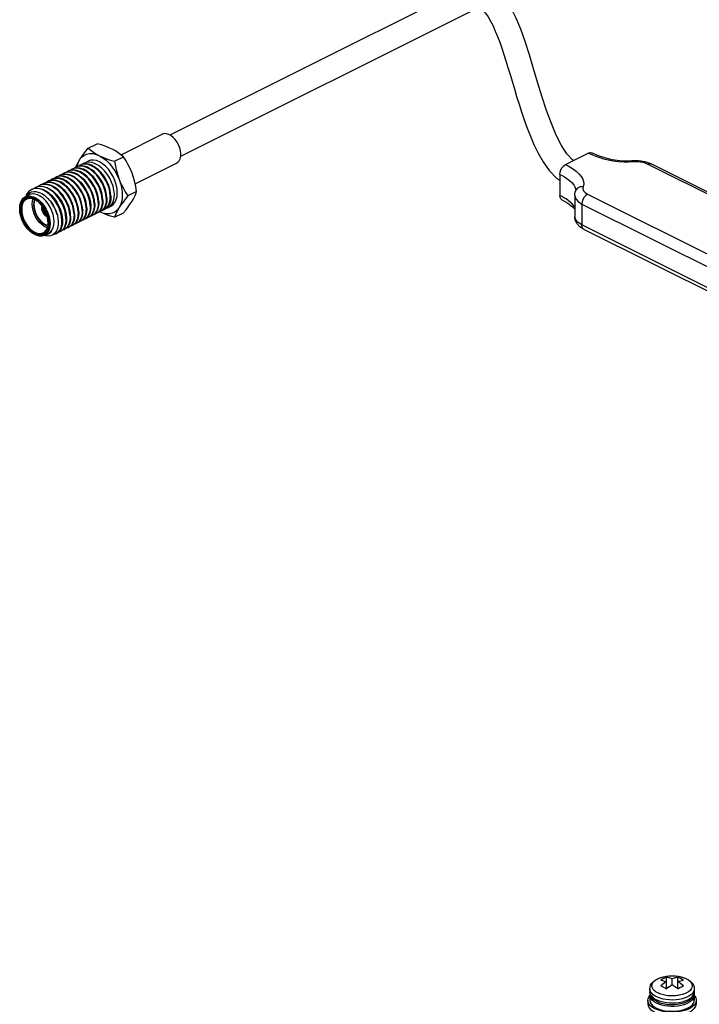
# Paper-space layout '005_EXP_CORICANT_PE_DRAWING_3_1' of a CAD drawing. Header units: millimetres. Extents: x 6 to 413, y 7 to 290.
# Tile 221 of 228: x 194 to 209, y 177 to 199. Entities that reach past the tile are written whole.
import ezdxf

# ---------------------------------------------------------------- set-up
doc = ezdxf.new("R2010")
doc.units = ezdxf.units.MM
doc.header["$LTSCALE"] = 23.1
for name, color, linetype in [('000_GPS_CABLE_BL252', 7, 'CONTINUOUS'), ('124100018700A_M3X7_2W_436_BL276', 7, 'CONTINUOUS'), ('_20_102_1210_B_445_BL251', 7, 'CONTINUOUS')]:
    doc.layers.add(name, color=color, linetype=linetype)

# ---------------------------------------------------------------- blocks, each defined once
blk = doc.blocks.new('_20_102_1210_B_445_BL251', base_point=(195.572, 194.9))
at = {"layer": '_20_102_1210_B_445_BL251', "color": 7, "linetype": 'Continuous'}
for p, q in [((195.305, 195.72), (195.501, 195.818)), ((196.035, 195.57), (196.952, 196.028)), ((197.196, 195.96), (197.147, 195.998)), ((195.204, 195.381), (195.302, 195.43)), ((195.893, 195.426), (196.089, 195.524)), ((196.351, 194.923), (197.274, 195.384)), ((194.806, 195.175), (194.755, 195.157)), ((194.867, 195.188), (194.837, 195.185)), ((194.896, 195.22), (194.845, 195.201)), ((194.938, 195.183), (194.867, 195.188)), ((194.957, 195.233), (194.91, 195.227)), ((194.986, 195.265), (194.935, 195.246)), ((195.011, 195.16), (194.938, 195.183)), ((195.047, 195.278), (195.016, 195.275)), ((195.076, 195.31), (195.025, 195.291)), ((195.029, 195.293), (195.03, 195.296)), ((195.095, 195.208), (195.052, 195.222)), ((195.137, 195.323), (195.107, 195.32)), ((195.165, 195.354), (195.115, 195.336)), ((195.227, 195.368), (195.196, 195.365)), ((194.357, 194.95), (194.306, 194.932)), ((194.418, 194.964), (194.372, 194.957)), ((194.447, 194.995), (194.396, 194.977)), ((194.508, 195.009), (194.478, 195.005)), ((194.537, 195.04), (194.486, 195.022)), ((194.568, 194.933), (194.521, 194.95)), ((194.598, 195.053), (194.567, 195.05)), ((194.626, 195.085), (194.576, 195.067)), ((194.668, 195.048), (194.598, 195.053)), ((194.688, 195.098), (194.656, 195.095)), ((194.716, 195.13), (194.666, 195.112)), ((194.742, 195.026), (194.668, 195.048)), ((194.679, 195.118), (194.718, 195.134)), ((194.718, 195.134), (194.778, 195.143)), ((194.778, 195.143), (194.848, 195.138)), ((194.088, 194.816), (194.037, 194.797)), ((194.089, 194.753), (194.138, 194.752)), ((194.09, 194.819), (194.119, 194.826)), ((194.119, 194.826), (194.149, 194.829)), ((194.177, 194.861), (194.127, 194.842)), ((194.138, 194.752), (194.186, 194.742)), ((194.14, 194.849), (194.179, 194.864)), ((194.149, 194.829), (194.182, 194.828)), ((194.179, 194.864), (194.239, 194.874)), ((194.267, 194.906), (194.217, 194.887)), ((194.239, 194.874), (194.309, 194.868)), ((194.329, 194.919), (194.298, 194.916)), ((196.383, 194.753), (196.187, 194.656)), ((193.918, 194.595), (193.876, 194.569)), ((193.929, 194.581), (193.898, 194.56)), ((193.901, 194.636), (193.911, 194.641)), ((193.917, 194.644), (193.99, 194.681)), ((193.917, 194.644), (193.924, 194.657)), ((193.928, 194.661), (193.936, 194.703)), ((194.088, 194.581), (194.035, 194.596)), ((194.187, 194.522), (194.164, 194.54)), ((195.562, 194.321), (195.54, 194.299)), ((195.63, 194.272), (195.558, 194.302)), ((195.629, 194.269), (195.558, 194.301)), ((195.58, 194.348), (195.562, 194.321)), ((195.596, 194.321), (195.573, 194.307)), ((195.663, 194.352), (195.681, 194.363)), ((195.713, 194.384), (195.752, 194.397)), ((195.752, 194.397), (195.805, 194.424)), ((194.356, 194.246), (194.377, 194.233)), ((194.612, 194.237), (194.606, 194.263)), ((195.148, 194.098), (195.124, 194.083)), ((195.238, 194.142), (195.214, 194.128)), ((195.33, 194.189), (195.303, 194.173)), ((195.418, 194.232), (195.393, 194.218)), ((195.508, 194.277), (195.483, 194.263)), ((195.893, 194.179), (196.089, 194.277)), ((194.073, 193.819), (194.038, 193.843)), ((194.33, 193.834), (194.364, 193.872)), ((194.38, 193.853), (194.344, 193.812)), ((194.407, 193.905), (194.38, 193.853)), ((194.597, 193.875), (194.561, 193.824)), ((194.621, 193.936), (194.597, 193.875)), ((194.699, 193.873), (194.675, 193.858)), ((194.765, 193.903), (194.728, 193.892)), ((194.81, 193.935), (194.765, 193.903)), ((194.879, 193.963), (194.854, 193.948)), ((194.968, 194.008), (194.944, 193.993)), ((195.052, 194.048), (195.034, 194.038)), ((194.196, 193.82), (194.247, 193.819)), ((194.24, 193.795), (194.288, 193.808)), ((194.288, 193.808), (194.33, 193.834)), ((194.348, 193.763), (194.317, 193.774)), ((194.33, 193.779), (194.32, 193.774)), ((194.33, 193.779), (194.419, 193.824)), ((194.399, 193.813), (194.403, 193.814)), ((194.437, 193.814), (194.4, 193.795)), ((194.403, 193.814), (194.422, 193.823)), ((194.528, 193.796), (194.585, 193.814))]:
    blk.add_line(p, q, dxfattribs=at)
for points in [[(197.147, 195.998), (197.097, 196.026), (197.048, 196.04), (197.001, 196.042), (196.959, 196.032), (196.952, 196.028)], [(195.84, 195.694), (195.766, 195.728), (195.683, 195.761), (195.597, 195.79), (195.501, 195.818)], [(197.354, 195.485), (197.365, 195.538), (197.367, 195.598), (197.359, 195.662), (197.342, 195.728), (197.316, 195.793), (197.282, 195.855), (197.241, 195.912), (197.196, 195.96)], [(195.113, 195.459), (195.152, 195.518), (195.198, 195.583), (195.248, 195.649), (195.305, 195.72)], [(195.113, 195.459), (195.156, 195.515), (195.208, 195.557), (195.267, 195.585), (195.333, 195.599), (195.404, 195.598), (195.478, 195.581), (195.554, 195.55)], [(195.305, 195.72), (195.362, 195.672), (195.42, 195.629), (195.485, 195.588), (195.554, 195.55)], [(196.089, 195.524), (196.032, 195.572), (195.974, 195.615), (195.909, 195.656), (195.84, 195.694)], [(195.03, 195.296), (195.052, 195.347), (195.08, 195.402), (195.113, 195.459)], [(195.056, 195.306), (195.058, 195.314), (195.08, 195.392), (195.113, 195.459)], [(195.204, 195.381), (195.197, 195.377), (195.173, 195.359)], [(195.886, 194.695), (195.877, 194.782), (195.856, 194.873), (195.824, 194.965), (195.782, 195.052), (195.729, 195.137), (195.669, 195.213), (195.604, 195.277), (195.535, 195.331), (195.462, 195.371), (195.391, 195.397), (195.321, 195.406), (195.255, 195.399), (195.204, 195.381)], [(195.952, 194.728), (195.946, 194.816), (195.928, 194.907), (195.898, 194.998), (195.859, 195.087), (195.81, 195.172), (195.753, 195.25), (195.689, 195.317), (195.622, 195.372), (195.553, 195.414), (195.485, 195.441), (195.418, 195.453), (195.355, 195.448), (195.302, 195.43)], [(195.554, 195.55), (195.628, 195.516), (195.711, 195.484), (195.797, 195.454), (195.893, 195.426)], [(195.554, 195.55), (195.63, 195.506), (195.704, 195.448), (195.775, 195.378), (195.841, 195.299), (195.9, 195.211), (195.952, 195.117), (195.995, 195.018)], [(195.893, 195.426), (195.912, 195.316), (195.934, 195.215), (195.962, 195.114), (195.995, 195.018)], [(196.281, 195.161), (196.243, 195.254), (196.197, 195.346), (196.147, 195.434), (196.089, 195.524)], [(197.274, 195.384), (197.304, 195.405), (197.333, 195.44), (197.354, 195.485)], [(194.837, 195.185), (194.808, 195.179), (194.78, 195.169), (194.769, 195.163)], [(195.437, 194.471), (195.428, 194.558), (195.407, 194.649), (195.375, 194.74), (195.333, 194.827), (195.28, 194.912), (195.22, 194.988), (195.155, 195.053), (195.086, 195.107), (195.013, 195.147), (194.941, 195.172), (194.872, 195.182), (194.806, 195.175)], [(194.845, 195.201), (194.837, 195.197), (194.814, 195.18)], [(194.91, 195.227), (194.864, 195.211), (194.859, 195.208)], [(195.527, 194.516), (195.518, 194.603), (195.497, 194.693), (195.465, 194.785), (195.423, 194.872), (195.37, 194.957), (195.31, 195.033), (195.245, 195.098), (195.175, 195.151), (195.103, 195.192), (195.031, 195.217), (194.962, 195.226), (194.896, 195.22)], [(194.935, 195.246), (194.927, 195.242), (194.903, 195.224)], [(195.016, 195.275), (194.988, 195.268), (194.96, 195.258), (194.949, 195.253)], [(195.052, 195.222), (195.006, 195.231), (194.957, 195.233)], [(195.616, 194.56), (195.608, 194.648), (195.587, 194.738), (195.555, 194.83), (195.512, 194.917), (195.459, 195.002), (195.399, 195.078), (195.335, 195.143), (195.265, 195.196), (195.193, 195.237), (195.121, 195.262), (195.052, 195.271), (194.986, 195.265)], [(195.025, 195.291), (195.017, 195.287), (194.994, 195.27)], [(195.45, 194.477), (195.441, 194.566), (195.42, 194.659), (195.386, 194.752), (195.342, 194.842), (195.287, 194.927), (195.225, 195.004), (195.157, 195.069), (195.085, 195.122), (195.011, 195.16)], [(195.107, 195.32), (195.077, 195.313), (195.05, 195.303), (195.038, 195.298)], [(195.119, 195.272), (195.082, 195.277), (195.047, 195.278)], [(195.706, 194.605), (195.698, 194.692), (195.677, 194.783), (195.644, 194.874), (195.602, 194.961), (195.549, 195.046), (195.489, 195.123), (195.425, 195.187), (195.355, 195.241), (195.283, 195.281), (195.211, 195.307), (195.142, 195.316), (195.076, 195.31)], [(195.115, 195.336), (195.107, 195.332), (195.083, 195.315)], [(195.54, 194.522), (195.533, 194.597), (195.518, 194.672), (195.497, 194.744), (195.471, 194.809), (195.443, 194.865), (195.416, 194.913), (195.389, 194.955), (195.362, 194.992), (195.334, 195.027), (195.304, 195.061), (195.272, 195.092), (195.24, 195.12), (195.207, 195.146), (195.172, 195.169), (195.135, 195.19), (195.095, 195.208)], [(195.197, 195.248), (195.158, 195.262), (195.119, 195.272)], [(195.196, 195.365), (195.167, 195.358), (195.14, 195.348), (195.128, 195.343)], [(195.204, 195.318), (195.169, 195.322), (195.137, 195.323)], [(195.796, 194.65), (195.788, 194.737), (195.767, 194.828), (195.734, 194.919), (195.692, 195.006), (195.639, 195.091), (195.579, 195.168), (195.514, 195.233), (195.445, 195.286), (195.373, 195.327), (195.301, 195.352), (195.231, 195.361), (195.165, 195.354)], [(195.47, 195.012), (195.442, 195.05), (195.411, 195.086), (195.379, 195.12), (195.346, 195.151), (195.312, 195.18), (195.275, 195.206), (195.236, 195.229), (195.197, 195.248)], [(195.72, 194.612), (195.713, 194.689), (195.698, 194.761), (195.679, 194.827), (195.655, 194.889), (195.627, 194.948), (195.594, 195.005), (195.558, 195.059), (195.519, 195.11), (195.477, 195.157), (195.433, 195.198), (195.386, 195.236), (195.335, 195.268), (195.286, 195.293), (195.242, 195.309), (195.204, 195.318)], [(195.81, 194.657), (195.802, 194.735), (195.786, 194.814), (195.763, 194.888), (195.735, 194.954), (195.706, 195.012), (195.678, 195.06), (195.65, 195.102), (195.621, 195.14), (195.591, 195.176), (195.559, 195.21), (195.526, 195.241), (195.491, 195.269), (195.454, 195.295), (195.416, 195.318), (195.377, 195.337), (195.337, 195.352), (195.299, 195.362), (195.262, 195.367), (195.227, 195.368)], [(196.383, 194.753), (196.364, 194.864), (196.342, 194.965), (196.314, 195.066), (196.281, 195.161)], [(194.372, 194.957), (194.327, 194.942), (194.32, 194.939)], [(194.988, 194.246), (194.979, 194.333), (194.958, 194.424), (194.926, 194.515), (194.884, 194.602), (194.831, 194.687), (194.771, 194.763), (194.706, 194.828), (194.637, 194.882), (194.564, 194.922), (194.492, 194.948), (194.423, 194.957), (194.357, 194.95)], [(194.396, 194.977), (194.388, 194.973), (194.364, 194.955)], [(194.478, 195.005), (194.449, 194.999), (194.421, 194.989), (194.41, 194.984)], [(194.521, 194.95), (194.47, 194.961), (194.418, 194.964)], [(195.078, 194.291), (195.069, 194.378), (195.048, 194.469), (195.016, 194.56), (194.974, 194.647), (194.921, 194.732), (194.861, 194.808), (194.796, 194.873), (194.726, 194.927), (194.654, 194.967), (194.582, 194.992), (194.513, 195.002), (194.447, 194.995)], [(194.486, 195.022), (194.478, 195.018), (194.455, 195)], [(194.567, 195.05), (194.539, 195.044), (194.511, 195.034), (194.5, 195.029)], [(194.58, 195.003), (194.543, 195.008), (194.508, 195.009)], [(195.167, 194.336), (195.159, 194.423), (195.138, 194.514), (195.106, 194.605), (195.063, 194.692), (195.01, 194.777), (194.95, 194.853), (194.886, 194.918), (194.816, 194.972), (194.744, 195.012), (194.672, 195.037), (194.602, 195.047), (194.537, 195.04)], [(194.576, 195.067), (194.568, 195.063), (194.544, 195.045)], [(194.658, 194.978), (194.619, 194.993), (194.58, 195.003)], [(194.656, 195.095), (194.627, 195.088), (194.599, 195.078), (194.589, 195.073)], [(195.257, 194.381), (195.249, 194.468), (195.228, 194.559), (195.195, 194.65), (195.153, 194.737), (195.1, 194.822), (195.04, 194.898), (194.976, 194.963), (194.906, 195.017), (194.834, 195.057), (194.762, 195.082), (194.692, 195.092), (194.626, 195.085)], [(194.666, 195.112), (194.658, 195.108), (194.634, 195.09)], [(195.091, 194.298), (195.084, 194.376), (195.068, 194.454), (195.044, 194.528), (195.017, 194.595), (194.988, 194.652), (194.96, 194.701), (194.932, 194.742), (194.903, 194.781), (194.873, 194.817), (194.841, 194.851), (194.807, 194.882), (194.773, 194.91), (194.736, 194.936), (194.698, 194.959), (194.658, 194.978)], [(194.762, 195.092), (194.724, 195.098), (194.688, 195.098)], [(195.347, 194.426), (195.339, 194.513), (195.318, 194.604), (195.285, 194.695), (195.243, 194.782), (195.19, 194.867), (195.13, 194.943), (195.066, 195.008), (194.996, 195.062), (194.924, 195.102), (194.852, 195.127), (194.782, 195.137), (194.716, 195.13)], [(194.755, 195.157), (194.748, 195.152), (194.723, 195.134)], [(195.181, 194.343), (195.172, 194.432), (195.15, 194.524), (195.117, 194.617), (195.072, 194.707), (195.018, 194.792), (194.956, 194.869), (194.888, 194.935), (194.816, 194.988), (194.742, 195.026)], [(194.842, 195.066), (194.802, 195.082), (194.762, 195.092)], [(195.271, 194.388), (195.264, 194.465), (195.248, 194.543), (195.225, 194.616), (195.197, 194.683), (195.169, 194.74), (195.141, 194.788), (195.113, 194.83), (195.085, 194.868), (195.054, 194.904), (195.023, 194.938), (194.99, 194.969), (194.956, 194.997), (194.92, 195.023), (194.881, 195.047), (194.842, 195.066)], [(194.848, 195.138), (194.921, 195.116), (194.995, 195.077), (195.068, 195.024), (195.136, 194.959), (195.198, 194.882), (195.252, 194.797), (195.296, 194.707), (195.33, 194.614), (195.352, 194.521), (195.361, 194.432)], [(195.583, 194.798), (195.556, 194.865), (195.527, 194.922), (195.498, 194.97), (195.47, 195.012)], [(195.995, 195.018), (196.033, 194.926), (196.079, 194.833), (196.129, 194.746), (196.187, 194.656)], [(195.995, 195.018), (196.024, 194.93), (196.046, 194.842), (196.059, 194.756), (196.063, 194.672)], [(193.924, 194.657), (193.956, 194.695), (193.996, 194.725)], [(194.037, 194.797), (194.029, 194.793), (193.978, 194.755), (193.936, 194.703)], [(193.996, 194.725), (194.041, 194.744), (194.089, 194.753)], [(194.05, 194.804), (194.062, 194.809), (194.09, 194.819)], [(194.718, 194.111), (194.71, 194.199), (194.689, 194.289), (194.657, 194.381), (194.614, 194.468), (194.561, 194.553), (194.501, 194.629), (194.437, 194.694), (194.367, 194.747), (194.295, 194.788), (194.223, 194.813), (194.153, 194.822), (194.088, 194.816)], [(194.127, 194.842), (194.119, 194.838), (194.095, 194.821)], [(194.808, 194.156), (194.8, 194.243), (194.779, 194.334), (194.746, 194.425), (194.704, 194.513), (194.651, 194.598), (194.591, 194.674), (194.527, 194.739), (194.457, 194.792), (194.385, 194.833), (194.313, 194.858), (194.243, 194.867), (194.177, 194.861)], [(194.182, 194.828), (194.219, 194.823), (194.26, 194.813)], [(194.217, 194.887), (194.209, 194.883), (194.185, 194.865)], [(194.186, 194.742), (194.231, 194.726), (194.27, 194.707), (194.305, 194.686), (194.337, 194.663), (194.368, 194.637)], [(194.298, 194.916), (194.269, 194.909), (194.242, 194.899), (194.23, 194.894)], [(194.26, 194.813), (194.302, 194.797), (194.342, 194.778), (194.38, 194.754), (194.416, 194.729), (194.451, 194.7), (194.483, 194.669), (194.515, 194.635), (194.545, 194.599), (194.574, 194.561), (194.602, 194.519), (194.63, 194.471), (194.658, 194.414), (194.686, 194.347), (194.709, 194.274), (194.725, 194.196), (194.732, 194.118)], [(194.898, 194.201), (194.89, 194.288), (194.869, 194.379), (194.836, 194.47), (194.794, 194.557), (194.741, 194.642), (194.681, 194.718), (194.617, 194.783), (194.547, 194.837), (194.475, 194.877), (194.403, 194.903), (194.333, 194.912), (194.267, 194.906)], [(194.306, 194.932), (194.299, 194.928), (194.275, 194.91)], [(194.309, 194.868), (194.383, 194.846), (194.457, 194.808), (194.529, 194.755), (194.597, 194.689), (194.659, 194.613), (194.713, 194.528), (194.758, 194.437), (194.791, 194.345), (194.813, 194.252), (194.822, 194.163)], [(194.402, 194.913), (194.364, 194.918), (194.329, 194.919)], [(194.481, 194.887), (194.441, 194.902), (194.402, 194.913)], [(194.912, 194.208), (194.906, 194.276), (194.892, 194.351), (194.87, 194.425), (194.843, 194.493), (194.814, 194.551), (194.786, 194.601), (194.757, 194.645), (194.728, 194.685), (194.697, 194.722), (194.665, 194.757), (194.632, 194.788), (194.597, 194.818), (194.56, 194.844), (194.521, 194.868), (194.481, 194.887)], [(194.869, 194.657), (194.841, 194.699), (194.812, 194.737), (194.782, 194.773), (194.749, 194.807), (194.716, 194.839), (194.681, 194.867), (194.646, 194.891), (194.609, 194.913), (194.568, 194.933)], [(195.63, 194.567), (195.623, 194.646), (195.606, 194.724), (195.583, 194.798)], [(195.805, 194.424), (195.858, 194.461), (195.898, 194.51), (195.927, 194.573), (195.946, 194.646), (195.952, 194.728)], [(196.281, 194.538), (196.314, 194.594), (196.342, 194.65), (196.364, 194.702), (196.383, 194.753)], [(193.777, 194.377), (193.783, 194.451), (193.8, 194.516), (193.828, 194.57), (193.865, 194.613), (193.901, 194.636)], [(193.777, 194.364), (193.782, 194.435), (193.799, 194.498), (193.826, 194.55), (193.862, 194.591)], [(193.876, 194.569), (193.842, 194.531), (193.816, 194.481), (193.801, 194.422), (193.795, 194.355)], [(193.898, 194.56), (193.865, 194.523), (193.841, 194.476), (193.826, 194.419), (193.821, 194.355)], [(193.862, 194.591), (193.906, 194.618), (193.958, 194.632), (194.014, 194.63), (194.073, 194.614), (194.133, 194.584), (194.192, 194.541), (194.248, 194.486), (194.299, 194.422), (194.344, 194.35), (194.38, 194.274), (194.407, 194.194), (194.423, 194.115), (194.429, 194.038)], [(193.911, 194.641), (193.965, 194.655), (194.023, 194.653), (194.084, 194.637), (194.147, 194.605), (194.208, 194.561), (194.267, 194.504), (194.32, 194.437), (194.366, 194.362), (194.404, 194.282), (194.432, 194.2), (194.449, 194.117), (194.455, 194.038)], [(194.164, 194.54), (194.131, 194.563), (194.074, 194.591), (194.019, 194.606), (193.966, 194.607), (193.918, 194.595)], [(194.035, 194.596), (193.984, 194.597), (193.938, 194.585), (193.929, 194.581)], [(194.236, 194.65), (194.173, 194.681), (194.112, 194.698), (194.054, 194.699), (194.001, 194.686), (193.99, 194.681)], [(194.054, 194.472), (194.059, 194.536), (194.072, 194.586)], [(194.108, 194.571), (194.107, 194.568), (194.092, 194.515), (194.087, 194.455)], [(194.164, 194.539), (194.143, 194.554), (194.088, 194.581)], [(194.099, 194.462), (194.104, 194.522), (194.117, 194.567)], [(194.411, 194.048), (194.405, 194.119), (194.39, 194.194), (194.365, 194.269), (194.331, 194.341), (194.289, 194.409), (194.24, 194.47), (194.187, 194.522)], [(194.544, 194.083), (194.538, 194.162), (194.521, 194.244), (194.493, 194.327), (194.455, 194.407), (194.409, 194.481), (194.356, 194.548), (194.297, 194.605), (194.236, 194.65)], [(194.368, 194.637), (194.398, 194.609), (194.428, 194.578), (194.456, 194.545), (194.482, 194.51), (194.507, 194.473)], [(194.518, 194.46), (194.495, 194.496), (194.47, 194.53), (194.444, 194.561), (194.417, 194.59), (194.413, 194.594)], [(194.954, 194.484), (194.926, 194.551), (194.898, 194.609), (194.869, 194.657)], [(195.527, 194.516), (195.524, 194.442), (195.512, 194.378), (195.493, 194.325), (195.469, 194.284), (195.443, 194.254), (195.418, 194.232)], [(195.616, 194.56), (195.614, 194.487), (195.602, 194.423), (195.583, 194.37), (195.559, 194.329), (195.533, 194.299), (195.508, 194.277)], [(195.54, 194.522), (195.54, 194.48), (195.536, 194.439), (195.529, 194.4), (195.519, 194.365)], [(195.706, 194.605), (195.703, 194.528), (195.69, 194.463), (195.671, 194.411), (195.647, 194.371), (195.621, 194.342), (195.596, 194.321)], [(195.63, 194.567), (195.629, 194.524), (195.626, 194.484), (195.619, 194.445), (195.609, 194.41)], [(195.681, 194.363), (195.722, 194.398), (195.756, 194.447), (195.779, 194.506), (195.793, 194.574), (195.796, 194.65)], [(195.72, 194.612), (195.719, 194.569), (195.716, 194.529), (195.709, 194.49), (195.699, 194.455)], [(195.81, 194.657), (195.809, 194.616), (195.806, 194.576), (195.799, 194.539), (195.79, 194.504), (195.778, 194.472), (195.763, 194.443), (195.745, 194.417), (195.725, 194.394)], [(195.752, 194.397), (195.802, 194.432), (195.84, 194.481), (195.867, 194.543), (195.882, 194.615), (195.886, 194.695)], [(196.063, 194.672), (196.059, 194.593), (196.046, 194.52), (196.024, 194.453), (195.995, 194.395)], [(196.187, 194.656), (196.129, 194.584), (196.079, 194.519), (196.034, 194.454), (195.995, 194.395)], [(196.089, 194.277), (196.147, 194.349), (196.197, 194.414), (196.242, 194.478), (196.281, 194.538)], [(194.038, 193.843), (194.014, 193.862), (193.958, 193.916), (193.907, 193.981), (193.862, 194.052), (193.826, 194.129), (193.799, 194.208), (193.782, 194.288), (193.777, 194.364)], [(193.795, 194.355), (193.8, 194.283), (193.816, 194.209), (193.841, 194.134), (193.875, 194.062), (193.917, 193.994), (193.966, 193.933), (194.019, 193.881), (194.075, 193.84), (194.131, 193.812), (194.187, 193.797), (194.24, 193.795)], [(193.821, 194.355), (193.826, 194.286), (193.841, 194.215), (193.865, 194.143), (193.898, 194.073), (193.938, 194.008), (193.984, 193.95), (194.035, 193.901), (194.088, 193.862), (194.143, 193.834), (194.196, 193.82)], [(194.321, 193.978), (194.268, 194.017), (194.217, 194.066), (194.171, 194.125), (194.131, 194.189), (194.098, 194.259), (194.074, 194.331), (194.059, 194.402), (194.054, 194.472)], [(194.087, 194.455), (194.092, 194.39), (194.107, 194.322)], [(194.405, 193.993), (194.361, 194.01), (194.31, 194.041), (194.261, 194.084), (194.216, 194.136), (194.176, 194.196), (194.144, 194.26), (194.12, 194.328), (194.105, 194.396), (194.099, 194.462)], [(194.107, 194.322), (194.131, 194.255), (194.163, 194.19), (194.203, 194.13), (194.248, 194.078), (194.298, 194.035), (194.349, 194.004), (194.399, 193.984), (194.402, 193.984)], [(194.275, 194.426), (194.27, 194.416), (194.265, 194.391), (194.265, 194.362), (194.271, 194.332), (194.282, 194.301), (194.298, 194.272), (194.318, 194.246), (194.34, 194.226)], [(194.293, 194.402), (194.292, 194.4), (194.29, 194.375), (194.294, 194.346), (194.303, 194.317), (194.317, 194.29), (194.335, 194.265), (194.356, 194.246)], [(194.507, 194.473), (194.53, 194.436), (194.553, 194.393), (194.575, 194.344), (194.597, 194.288)], [(194.606, 194.263), (194.593, 194.304), (194.578, 194.344), (194.56, 194.384), (194.54, 194.423), (194.518, 194.46)], [(194.597, 194.288), (194.616, 194.225), (194.63, 194.156), (194.637, 194.083)], [(195.001, 194.253), (194.994, 194.332), (194.978, 194.41), (194.954, 194.484)], [(195.078, 194.291), (195.075, 194.217), (195.063, 194.153), (195.044, 194.1), (195.02, 194.059), (194.994, 194.029), (194.968, 194.008)], [(195.167, 194.336), (195.166, 194.277), (195.158, 194.22), (195.143, 194.169), (195.124, 194.127), (195.101, 194.093), (195.077, 194.067), (195.052, 194.048)], [(195.091, 194.298), (195.091, 194.255), (195.087, 194.214), (195.08, 194.176), (195.07, 194.14)], [(195.257, 194.381), (195.254, 194.307), (195.242, 194.243), (195.223, 194.19), (195.2, 194.149), (195.174, 194.119), (195.148, 194.098)], [(195.181, 194.343), (195.18, 194.3), (195.177, 194.259), (195.17, 194.221), (195.16, 194.185)], [(195.347, 194.426), (195.344, 194.352), (195.332, 194.288), (195.313, 194.235), (195.289, 194.194), (195.264, 194.164), (195.238, 194.142)], [(195.271, 194.388), (195.27, 194.345), (195.267, 194.304), (195.26, 194.266), (195.25, 194.23)], [(195.437, 194.471), (195.436, 194.415), (195.429, 194.363), (195.417, 194.315), (195.399, 194.273), (195.378, 194.238), (195.355, 194.21), (195.33, 194.189)], [(195.361, 194.432), (195.36, 194.39), (195.356, 194.349), (195.35, 194.311), (195.34, 194.275)], [(195.43, 194.32), (195.417, 194.287), (195.401, 194.258)], [(195.45, 194.477), (195.45, 194.435), (195.446, 194.394), (195.439, 194.356), (195.43, 194.32)], [(195.49, 194.303), (195.472, 194.277), (195.45, 194.254)], [(195.519, 194.365), (195.506, 194.332), (195.49, 194.303)], [(195.54, 194.299), (195.516, 194.281), (195.497, 194.269)], [(195.573, 194.307), (195.544, 194.296), (195.532, 194.293)], [(195.609, 194.41), (195.596, 194.377), (195.58, 194.348)], [(195.63, 194.344), (195.606, 194.326), (195.586, 194.314)], [(195.623, 194.339), (195.631, 194.34), (195.663, 194.352)], [(195.995, 194.395), (195.952, 194.339), (195.9, 194.297), (195.841, 194.268), (195.775, 194.255), (195.704, 194.256), (195.63, 194.272)], [(195.67, 194.392), (195.651, 194.366), (195.63, 194.344)], [(195.699, 194.455), (195.686, 194.422), (195.67, 194.392)], [(195.725, 194.394), (195.703, 194.375), (195.676, 194.359)], [(195.995, 194.395), (195.962, 194.338), (195.934, 194.283), (195.912, 194.231), (195.893, 194.179)], [(194.34, 194.226), (194.363, 194.211), (194.387, 194.204), (194.387, 194.204)], [(194.521, 193.944), (194.538, 194.009), (194.544, 194.083)], [(194.585, 193.814), (194.631, 193.845), (194.67, 193.893), (194.698, 193.955), (194.714, 194.029), (194.718, 194.111)], [(194.637, 194.083), (194.634, 194.006), (194.621, 193.936)], [(194.808, 194.156), (194.805, 194.083), (194.793, 194.018), (194.774, 193.965), (194.75, 193.924), (194.724, 193.894), (194.699, 193.873)], [(194.732, 194.118), (194.731, 194.075), (194.728, 194.035), (194.721, 193.996), (194.711, 193.961)], [(194.822, 194.163), (194.821, 194.12), (194.818, 194.08), (194.811, 194.041), (194.801, 194.006)], [(194.898, 194.201), (194.894, 194.119), (194.878, 194.045), (194.849, 193.983), (194.81, 193.935)], [(194.988, 194.246), (194.985, 194.173), (194.973, 194.109), (194.954, 194.056), (194.93, 194.014), (194.905, 193.984), (194.879, 193.963)], [(194.912, 194.208), (194.911, 194.165), (194.907, 194.125), (194.901, 194.086), (194.891, 194.051)], [(194.98, 194.095), (194.968, 194.063), (194.952, 194.033)], [(195.001, 194.253), (195.001, 194.21), (194.997, 194.169), (194.99, 194.131), (194.98, 194.095)], [(195.041, 194.078), (195.023, 194.052), (195.001, 194.03)], [(195.07, 194.14), (195.057, 194.108), (195.041, 194.078)], [(195.091, 194.075), (195.067, 194.056), (195.048, 194.045)], [(195.124, 194.083), (195.097, 194.072), (195.083, 194.069)], [(195.131, 194.123), (195.112, 194.097), (195.091, 194.075)], [(195.16, 194.185), (195.147, 194.152), (195.131, 194.123)], [(195.181, 194.12), (195.157, 194.101), (195.137, 194.09)], [(195.214, 194.128), (195.186, 194.117), (195.173, 194.113)], [(195.221, 194.168), (195.202, 194.142), (195.181, 194.12)], [(195.25, 194.23), (195.237, 194.197), (195.221, 194.168)], [(195.271, 194.164), (195.247, 194.146), (195.227, 194.135)], [(195.303, 194.173), (195.277, 194.162), (195.263, 194.158)], [(195.311, 194.213), (195.292, 194.187), (195.271, 194.164)], [(195.34, 194.275), (195.327, 194.242), (195.311, 194.213)], [(195.361, 194.209), (195.337, 194.191), (195.317, 194.179)], [(195.393, 194.218), (195.366, 194.207), (195.353, 194.203)], [(195.401, 194.258), (195.382, 194.232), (195.361, 194.209)], [(195.45, 194.254), (195.427, 194.236), (195.407, 194.224)], [(195.483, 194.263), (195.456, 194.251), (195.443, 194.248)], [(195.893, 194.179), (195.797, 194.207), (195.711, 194.236), (195.629, 194.269)], [(194.302, 193.835), (194.334, 193.855), (194.366, 193.892)], [(194.392, 193.946), (194.376, 193.951), (194.321, 193.978)], [(194.455, 194.038), (194.449, 193.965), (194.432, 193.9), (194.404, 193.845), (194.366, 193.803), (194.33, 193.779)], [(194.364, 193.872), (194.39, 193.921), (194.405, 193.981), (194.411, 194.048)], [(194.366, 193.892), (194.391, 193.94), (194.406, 193.996), (194.41, 194.048)], [(194.429, 194.038), (194.424, 193.968), (194.407, 193.905)], [(194.419, 193.824), (194.455, 193.847), (194.493, 193.89), (194.521, 193.944)], [(194.422, 193.823), (194.45, 193.84), (194.489, 193.879)], [(194.426, 193.825), (194.431, 193.827), (194.452, 193.841), (194.472, 193.858), (194.489, 193.879)], [(194.489, 193.879), (194.466, 193.842), (194.437, 193.814)], [(194.642, 193.85), (194.618, 193.832), (194.598, 193.82)], [(194.675, 193.858), (194.647, 193.847), (194.634, 193.844)], [(194.682, 193.898), (194.663, 193.872), (194.642, 193.85)], [(194.711, 193.961), (194.698, 193.928), (194.682, 193.898)], [(194.732, 193.895), (194.708, 193.877), (194.688, 193.865)], [(194.772, 193.943), (194.753, 193.917), (194.732, 193.895)], [(194.801, 194.006), (194.788, 193.973), (194.772, 193.943)], [(194.822, 193.94), (194.798, 193.922), (194.778, 193.91)], [(194.854, 193.948), (194.827, 193.937), (194.814, 193.934)], [(194.862, 193.988), (194.843, 193.962), (194.822, 193.94)], [(194.891, 194.051), (194.878, 194.018), (194.862, 193.988)], [(194.912, 193.985), (194.888, 193.966), (194.868, 193.955)], [(194.944, 193.993), (194.916, 193.982), (194.904, 193.979)], [(194.952, 194.033), (194.933, 194.007), (194.912, 193.985)], [(195.001, 194.03), (194.978, 194.011), (194.958, 194)], [(195.034, 194.038), (195.027, 194.035), (195, 194.025), (194.993, 194.023)], [(194.32, 193.774), (194.267, 193.761), (194.208, 193.762), (194.147, 193.779), (194.084, 193.81), (194.048, 193.835)], [(194.344, 193.812), (194.3, 193.784), (194.248, 193.771), (194.192, 193.773), (194.133, 193.789), (194.073, 193.819)], [(194.247, 193.819), (194.293, 193.831), (194.302, 193.835)], [(194.4, 193.795), (194.375, 193.788), (194.349, 193.786), (194.344, 193.786)], [(194.561, 193.824), (194.518, 193.788), (194.468, 193.765), (194.411, 193.757), (194.348, 193.763)]]:
    blk.add_lwpolyline(points, dxfattribs=at)
blk = doc.blocks.new('000_GPS_CABLE_BL252', base_point=(209.256, 194.504))
at = {"layer": '000_GPS_CABLE_BL252', "color": 7, "linetype": 'Continuous'}
for p, q in [((203.695, 199.299), (197.121, 196.012)), ((203.936, 198.816), (197.363, 195.53)), ((205.937, 195.354), (206.446, 195.609)), ((206.506, 195.58), (206.446, 195.609)), ((206.568, 195.553), (206.506, 195.58)), ((207.563, 195.438), (207.416, 195.435)), ((207.709, 195.417), (207.563, 195.438)), ((207.845, 195.368), (207.709, 195.417)), ((207.765, 195.363), (207.804, 195.375)), ((212.319, 193.086), (207.765, 195.363)), ((212.4, 193.091), (207.845, 195.368)), ((205.81, 195.135), (205.81, 194.667)), ((206.166, 194.775), (206.165, 194.775)), ((206.168, 194.781), (206.166, 194.775)), ((206.143, 194.666), (206.143, 194.199)), ((206.429, 194.695), (210.983, 192.418)), ((206.301, 194.475), (206.301, 194.008)), ((206.301, 194.475), (210.856, 192.198)), ((210.856, 191.731), (206.301, 194.008)), ((210.902, 191.633), (206.348, 193.91))]:
    blk.add_line(p, q, dxfattribs=at)
for points in [[(206.117, 195.444), (206.092, 195.461), (205.97, 195.593), (205.848, 195.779), (205.731, 196.01), (205.622, 196.271), (205.518, 196.556), (205.42, 196.857), (205.323, 197.169), (205.228, 197.487), (205.132, 197.8), (205.037, 198.095), (204.94, 198.367), (204.838, 198.614), (204.726, 198.839), (204.599, 199.037), (204.45, 199.199), (204.279, 199.315), (204.091, 199.372), (204.066, 199.375)], [(204.015, 198.838), (204.019, 198.837), (204.048, 198.827), (204.096, 198.792), (204.154, 198.729), (204.213, 198.646), (204.269, 198.55), (204.323, 198.442), (204.374, 198.327), (204.424, 198.204), (204.472, 198.076), (204.518, 197.943), (204.564, 197.805), (204.61, 197.662), (204.656, 197.514), (204.702, 197.361), (204.798, 197.041)], [(204.798, 197.041), (204.849, 196.873), (204.902, 196.701), (204.959, 196.526), (205.019, 196.347), (205.084, 196.166), (205.155, 195.983), (205.235, 195.797), (205.327, 195.608), (205.437, 195.416), (205.573, 195.224), (205.748, 195.044), (205.81, 195.003)], [(206.446, 195.609), (206.486, 195.621), (206.521, 195.616), (206.527, 195.614)], [(207.416, 195.435), (207.308, 195.428), (207.145, 195.435), (206.979, 195.46), (206.814, 195.501), (206.652, 195.557), (206.527, 195.614)], [(207.435, 195.412), (207.34, 195.405), (207.236, 195.405), (207.12, 195.413), (207.001, 195.429), (206.89, 195.45), (206.793, 195.475), (206.708, 195.501), (206.634, 195.527), (206.568, 195.553)], [(207.435, 195.412), (207.421, 195.434), (207.416, 195.435)], [(207.765, 195.363), (207.695, 195.391), (207.612, 195.408), (207.524, 195.416), (207.435, 195.412)], [(205.81, 195.135), (205.816, 195.186), (205.834, 195.239), (205.863, 195.287), (205.898, 195.327), (205.937, 195.354)], [(205.937, 195.354), (205.994, 195.324), (206.054, 195.29), (206.115, 195.25), (206.178, 195.204), (206.238, 195.149), (206.289, 195.09), (206.324, 195.031), (206.342, 194.976), (206.346, 194.921), (206.331, 194.86)], [(207.804, 195.375), (207.84, 195.371), (207.845, 195.368)], [(205.81, 195.135), (205.861, 195.108), (205.915, 195.077), (205.969, 195.042), (206.024, 195.001), (206.077, 194.953), (206.12, 194.903), (206.148, 194.855), (206.163, 194.811), (206.167, 194.779)], [(206.143, 194.666), (206.146, 194.703), (206.153, 194.739), (206.166, 194.775)], [(206.167, 194.779), (206.166, 194.777), (206.165, 194.775)], [(206.331, 194.86), (206.264, 194.855), (206.207, 194.828), (206.168, 194.781)], [(206.331, 194.86), (206.323, 194.815), (206.338, 194.771), (206.374, 194.73), (206.429, 194.695)], [(205.904, 194.616), (205.858, 194.642), (205.81, 194.667)], [(205.857, 194.57), (205.834, 194.587), (205.816, 194.622), (205.81, 194.667)], [(205.857, 194.57), (205.989, 194.495), (206.092, 194.416), (206.143, 194.359)], [(206.143, 194.396), (206.121, 194.434), (206.083, 194.479), (206.04, 194.52), (205.995, 194.555), (205.95, 194.587), (205.904, 194.616)], [(206.143, 194.666), (206.143, 194.656), (206.165, 194.59), (206.219, 194.528), (206.301, 194.475)], [(206.429, 194.695), (206.389, 194.668), (206.354, 194.628), (206.326, 194.579), (206.307, 194.527), (206.301, 194.475)], [(206.301, 194.008), (206.219, 194.061), (206.165, 194.122), (206.143, 194.188), (206.143, 194.199)], [(206.348, 193.91), (206.256, 193.97), (206.192, 194.041), (206.155, 194.118), (206.143, 194.199)], [(206.348, 193.91), (206.326, 193.928), (206.307, 193.963), (206.301, 194.008)]]:
    blk.add_lwpolyline(points, dxfattribs=at)
blk = doc.blocks.new('124100018700A_M3X7_2W_436_BL276', base_point=(208.312, 176.473))
at = {"layer": '124100018700A_M3X7_2W_436_BL276', "color": 7, "linetype": 'Continuous'}
for p, q in [((207.972, 177.209), (207.995, 177.222)), ((207.995, 177.222), (207.998, 177.223)), ((207.998, 177.223), (208.052, 177.246)), ((208.185, 176.998), (208.185, 177.253)), ((208.312, 177.093), (208.312, 177.22)), ((208.44, 176.998), (208.44, 177.253)), ((207.817, 176.995), (207.817, 176.93)), ((208.185, 177.042), (208.218, 177.026)), ((208.407, 177.026), (208.44, 177.042)), ((208.482, 177.023), (208.503, 177.034)), ((208.739, 176.994), (208.712, 176.961)), ((208.807, 176.995), (208.807, 176.93)), ((207.772, 176.743), (207.772, 176.665)), ((207.817, 176.93), (207.82, 176.903)), ((207.817, 176.851), (207.817, 176.743)), ((208.63, 176.905), (208.627, 176.903)), ((208.662, 176.82), (208.659, 176.819)), ((208.66, 176.754), (208.662, 176.755)), ((208.807, 176.93), (208.803, 176.89)), ((208.807, 176.849), (208.807, 176.743)), ((208.852, 176.743), (208.852, 176.665)), ((207.962, 176.568), (208.019, 176.544)), ((208.019, 176.544), (208.081, 176.524)), ((208.15, 176.619), (208.082, 176.633)), ((208.214, 176.643), (208.141, 176.655)), ((208.576, 176.643), (208.511, 176.626)), ((208.639, 176.707), (208.576, 176.68)), ((208.092, 176.405), (208.052, 176.384)), ((208.116, 176.31), (208.114, 176.314)), ((208.452, 176.405), (208.528, 176.418)), ((208.483, 176.312), (208.459, 176.295)), ((208.499, 176.328), (208.483, 176.312)), ((208.6, 176.515), (208.529, 176.496)), ((208.116, 176.233), (208.114, 176.236)), ((208.116, 176.155), (208.114, 176.159)), ((208.117, 176.076), (208.114, 176.081)), ((208.263, 176.123), (208.313, 176.123)), ((208.278, 176.201), (208.313, 176.201)), ((208.483, 176.235), (208.459, 176.217)), ((208.483, 176.157), (208.459, 176.14)), ((208.5, 176.251), (208.483, 176.235)), ((208.501, 176.174), (208.483, 176.157)), ((208.5, 176.095), (208.483, 176.079)), ((208.526, 176.269), (208.55, 176.292)), ((208.114, 176.003), (208.148, 175.988)), ((208.116, 175.999), (208.114, 176.003)), ((208.116, 175.921), (208.114, 175.925)), ((208.182, 176.036), (208.148, 175.988)), ((208.483, 176.079), (208.459, 176.062)), ((208.483, 176.001), (208.459, 175.984)), ((208.483, 175.923), (208.459, 175.906)), ((208.5, 176.018), (208.483, 176.001)), ((208.501, 175.94), (208.483, 175.923)), ((208.525, 176.034), (208.549, 176.057)), ((208.105, 175.774), (208.105, 175.761)), ((208.263, 175.812), (208.292, 175.811)), ((208.263, 175.734), (208.284, 175.733)), ((208.276, 175.733), (208.313, 175.734)), ((208.284, 175.733), (208.313, 175.734)), ((208.345, 175.713), (208.345, 175.659)), ((208.345, 175.713), (208.353, 175.659)), ((208.353, 175.659), (208.345, 175.659)), ((208.353, 175.659), (208.399, 175.667)), ((208.399, 175.667), (208.442, 175.679))]:
    blk.add_line(p, q, dxfattribs=at)
for points in [[(207.817, 176.995), (207.822, 177.035), (207.835, 177.075), (207.857, 177.115), (207.89, 177.153), (207.934, 177.188), (207.986, 177.219)], [(207.893, 176.984), (207.882, 177), (207.874, 177.017), (207.868, 177.033), (207.864, 177.05), (207.864, 177.068), (207.866, 177.085), (207.87, 177.102), (207.878, 177.119), (207.887, 177.135), (207.899, 177.151), (207.914, 177.167), (207.931, 177.182), (207.95, 177.196), (207.972, 177.209)], [(207.986, 177.219), (208.049, 177.245), (208.117, 177.265), (208.189, 177.279), (208.262, 177.286), (208.337, 177.287), (208.411, 177.282), (208.484, 177.271), (208.553, 177.253), (208.617, 177.229), (208.675, 177.199), (208.724, 177.163), (208.762, 177.123), (208.787, 177.081), (208.803, 177.039), (208.807, 176.995)], [(208.052, 177.246), (208.112, 177.264), (208.177, 177.277), (208.246, 177.285), (208.316, 177.288), (208.386, 177.285), (208.454, 177.276), (208.518, 177.263), (208.578, 177.244)], [(208.122, 177.225), (208.1, 177.214), (208.079, 177.202), (208.058, 177.189)], [(208.058, 177.189), (208.1, 177.182), (208.142, 177.171), (208.185, 177.157)], [(208.185, 177.253), (208.164, 177.244), (208.143, 177.235), (208.122, 177.225)], [(208.312, 177.22), (208.292, 177.227), (208.269, 177.235), (208.244, 177.242), (208.216, 177.248), (208.185, 177.253)], [(208.44, 177.253), (208.409, 177.248), (208.381, 177.242), (208.356, 177.235), (208.333, 177.227), (208.312, 177.22)], [(208.567, 177.189), (208.535, 177.208), (208.503, 177.225), (208.471, 177.24), (208.44, 177.253)], [(208.44, 177.157), (208.46, 177.164), (208.483, 177.171), (208.508, 177.178), (208.537, 177.184), (208.567, 177.189)], [(208.578, 177.244), (208.631, 177.221), (208.677, 177.194), (208.713, 177.164), (208.74, 177.132), (208.756, 177.098), (208.761, 177.063), (208.756, 177.028), (208.739, 176.994)], [(207.936, 176.835), (207.892, 176.864), (207.858, 176.897), (207.834, 176.932), (207.82, 176.968), (207.817, 176.995)], [(207.96, 176.925), (207.94, 176.938), (207.922, 176.953), (207.906, 176.968), (207.893, 176.984)], [(208.185, 177.157), (208.143, 177.129), (208.1, 177.097), (208.058, 177.062)], [(208.058, 177.062), (208.092, 177.048), (208.124, 177.032)], [(208.124, 177.032), (208.155, 177.016), (208.185, 176.998)], [(208.185, 176.998), (208.219, 177.027), (208.252, 177.052)], [(208.252, 177.052), (208.283, 177.074), (208.312, 177.093)], [(208.312, 177.093), (208.334, 177.079), (208.354, 177.065)], [(208.354, 177.065), (208.374, 177.051), (208.392, 177.037), (208.409, 177.024), (208.425, 177.011), (208.44, 176.998)], [(208.567, 177.062), (208.537, 177.087), (208.508, 177.109), (208.483, 177.128), (208.46, 177.144), (208.44, 177.157)], [(208.44, 176.998), (208.461, 177.011), (208.482, 177.023)], [(208.503, 177.034), (208.525, 177.044), (208.546, 177.053), (208.567, 177.062)], [(208.712, 176.961), (208.675, 176.931), (208.63, 176.905)], [(208.807, 176.995), (208.807, 176.985), (208.799, 176.949), (208.779, 176.913), (208.75, 176.879)], [(207.772, 176.743), (207.776, 176.774), (207.791, 176.813), (207.817, 176.851)], [(207.931, 176.552), (207.878, 176.583), (207.835, 176.617), (207.803, 176.654), (207.782, 176.693), (207.773, 176.733), (207.772, 176.743)], [(207.837, 176.844), (207.822, 176.887), (207.817, 176.93)], [(207.817, 176.852), (207.821, 176.88), (207.823, 176.886)], [(207.962, 176.677), (207.914, 176.705), (207.875, 176.737), (207.845, 176.771), (207.826, 176.806), (207.818, 176.843), (207.817, 176.852)], [(207.817, 176.743), (207.818, 176.734), (207.826, 176.698), (207.845, 176.662), (207.875, 176.628), (207.914, 176.596), (207.962, 176.568)], [(207.82, 176.903), (207.834, 176.867), (207.858, 176.832), (207.893, 176.799), (207.936, 176.77)], [(208.141, 176.655), (208.072, 176.672), (208.008, 176.696), (207.95, 176.727), (207.901, 176.763), (207.863, 176.803), (207.837, 176.844)], [(208.659, 176.819), (208.603, 176.795), (208.54, 176.775), (208.472, 176.761), (208.401, 176.752), (208.327, 176.748), (208.254, 176.749), (208.181, 176.757), (208.112, 176.769), (208.047, 176.786), (207.988, 176.808), (207.936, 176.835)], [(207.936, 176.77), (207.988, 176.743), (208.048, 176.721), (208.113, 176.704)], [(208.627, 176.903), (208.607, 176.894), (208.586, 176.885), (208.562, 176.877), (208.537, 176.869), (208.509, 176.862), (208.481, 176.855), (208.45, 176.85), (208.419, 176.845), (208.386, 176.842), (208.352, 176.84), (208.318, 176.839), (208.284, 176.839), (208.251, 176.841), (208.217, 176.844), (208.184, 176.848), (208.152, 176.854), (208.12, 176.861), (208.09, 176.868), (208.06, 176.878), (208.032, 176.888), (208.006, 176.899), (207.982, 176.912), (207.96, 176.925)], [(208.473, 176.696), (208.541, 176.711), (208.604, 176.73), (208.66, 176.754)], [(208.51, 176.516), (208.576, 176.534), (208.635, 176.556), (208.687, 176.582), (208.731, 176.612), (208.766, 176.644), (208.79, 176.679), (208.804, 176.715), (208.807, 176.743)], [(208.807, 176.852), (208.804, 176.825), (208.791, 176.788), (208.766, 176.754), (208.732, 176.721), (208.688, 176.691), (208.636, 176.665), (208.576, 176.643)], [(208.852, 176.743), (208.849, 176.713), (208.834, 176.673), (208.807, 176.635), (208.77, 176.6), (208.722, 176.567), (208.665, 176.539), (208.6, 176.515)], [(208.803, 176.89), (208.79, 176.85), (208.768, 176.811), (208.735, 176.772), (208.691, 176.737), (208.639, 176.707)], [(208.662, 176.755), (208.711, 176.783), (208.75, 176.815), (208.78, 176.848), (208.799, 176.884), (208.807, 176.921), (208.807, 176.93)], [(208.75, 176.879), (208.711, 176.848), (208.662, 176.82)], [(208.802, 176.886), (208.807, 176.862), (208.807, 176.852)], [(208.806, 176.851), (208.822, 176.832), (208.843, 176.794), (208.852, 176.753), (208.852, 176.743)], [(207.772, 176.665), (207.773, 176.656), (207.782, 176.615), (207.802, 176.577), (207.835, 176.539), (207.878, 176.505), (207.931, 176.474)], [(208.135, 176.488), (208.061, 176.504), (207.992, 176.526), (207.931, 176.552)], [(208.082, 176.633), (208.019, 176.653), (207.962, 176.677)], [(208.081, 176.524), (208.149, 176.51), (208.22, 176.5), (208.294, 176.496), (208.368, 176.497), (208.441, 176.504), (208.51, 176.516)], [(208.113, 176.704), (208.182, 176.692), (208.255, 176.685), (208.329, 176.683), (208.402, 176.687), (208.473, 176.696)], [(208.511, 176.626), (208.441, 176.613), (208.368, 176.607), (208.295, 176.605), (208.221, 176.609), (208.15, 176.619)], [(208.436, 176.647), (208.362, 176.639), (208.288, 176.638), (208.214, 176.643)], [(208.576, 176.68), (208.508, 176.66), (208.436, 176.647)], [(208.528, 176.418), (208.6, 176.437), (208.665, 176.461), (208.722, 176.489), (208.769, 176.522), (208.807, 176.557), (208.834, 176.595), (208.849, 176.635), (208.852, 176.665)], [(207.931, 176.474), (207.992, 176.448), (208.06, 176.427)], [(208.067, 176.351), (208.056, 176.335), (208.051, 176.314), (208.055, 176.293)], [(208.064, 176.426), (208.054, 176.406), (208.052, 176.384)], [(208.073, 176.343), (208.065, 176.353), (208.058, 176.363), (208.054, 176.374), (208.052, 176.384)], [(208.06, 176.427), (208.134, 176.41), (208.212, 176.4), (208.292, 176.396), (208.373, 176.397), (208.452, 176.405)], [(208.122, 176.388), (208.107, 176.396), (208.093, 176.404), (208.082, 176.413), (208.072, 176.423), (208.07, 176.424)], [(208.125, 176.309), (208.109, 176.317), (208.096, 176.325), (208.083, 176.334), (208.073, 176.343)], [(208.114, 176.393), (208.126, 176.378), (208.147, 176.363), (208.173, 176.351), (208.205, 176.342)], [(208.247, 176.257), (208.212, 176.262), (208.18, 176.271), (208.153, 176.282), (208.132, 176.295), (208.116, 176.31)], [(208.263, 176.357), (208.24, 176.359), (208.218, 176.361), (208.197, 176.365), (208.176, 176.37), (208.157, 176.375), (208.139, 176.381), (208.122, 176.388)], [(208.263, 176.279), (208.244, 176.281), (208.222, 176.283), (208.2, 176.286), (208.18, 176.291), (208.16, 176.296), (208.142, 176.302), (208.125, 176.309)], [(208.529, 176.496), (208.453, 176.483), (208.373, 176.475), (208.293, 176.473), (208.213, 176.478), (208.135, 176.488)], [(208.205, 176.342), (208.24, 176.335), (208.278, 176.333), (208.318, 176.334), (208.356, 176.338)], [(208.312, 176.357), (208.31, 176.357), (208.286, 176.357), (208.263, 176.357)], [(208.482, 176.397), (208.463, 176.389), (208.444, 176.381), (208.423, 176.375), (208.401, 176.369), (208.379, 176.365), (208.356, 176.361), (208.333, 176.359), (208.312, 176.357)], [(208.466, 176.312), (208.447, 176.305), (208.426, 176.298), (208.405, 176.292), (208.383, 176.288), (208.36, 176.284), (208.337, 176.281), (208.312, 176.279)], [(208.356, 176.338), (208.394, 176.347), (208.428, 176.358), (208.459, 176.373)], [(208.459, 176.373), (208.483, 176.39), (208.499, 176.406)], [(208.542, 176.361), (208.53, 176.35), (208.517, 176.34), (208.501, 176.33), (208.485, 176.321), (208.466, 176.312)], [(208.513, 176.415), (208.499, 176.406), (208.482, 176.397)], [(208.567, 176.398), (208.561, 176.385), (208.553, 176.373), (208.542, 176.361)], [(208.55, 176.292), (208.565, 176.316), (208.573, 176.341), (208.572, 176.367), (208.563, 176.39)], [(208.561, 176.229), (208.571, 176.254), (208.573, 176.28), (208.567, 176.306), (208.563, 176.312)], [(208.573, 176.43), (208.573, 176.423), (208.571, 176.41), (208.567, 176.398)], [(208.067, 176.118), (208.057, 176.102), (208.051, 176.081), (208.055, 176.059)], [(208.067, 176.273), (208.06, 176.264), (208.052, 176.243), (208.053, 176.222), (208.062, 176.201)], [(208.067, 176.196), (208.064, 176.193), (208.054, 176.172), (208.052, 176.151), (208.058, 176.13)], [(208.055, 176.293), (208.067, 176.272), (208.087, 176.253), (208.115, 176.236)], [(208.058, 176.13), (208.073, 176.109), (208.096, 176.091)], [(208.062, 176.201), (208.08, 176.181), (208.105, 176.163)], [(208.096, 176.091), (208.126, 176.075), (208.162, 176.062), (208.202, 176.052), (208.247, 176.047), (208.263, 176.045)], [(208.105, 176.163), (208.137, 176.148), (208.175, 176.136), (208.217, 176.128), (208.263, 176.123)], [(208.115, 176.236), (208.149, 176.222), (208.188, 176.211), (208.232, 176.204), (208.263, 176.201)], [(208.246, 176.179), (208.211, 176.184), (208.18, 176.193), (208.153, 176.204), (208.132, 176.217), (208.116, 176.233)], [(208.246, 176.101), (208.211, 176.106), (208.18, 176.115), (208.153, 176.126), (208.131, 176.14), (208.116, 176.155)], [(208.396, 176.191), (208.36, 176.183), (208.322, 176.178), (208.284, 176.177), (208.246, 176.179)], [(208.396, 176.113), (208.36, 176.105), (208.322, 176.1), (208.284, 176.099), (208.246, 176.101)], [(208.396, 176.269), (208.36, 176.261), (208.322, 176.256), (208.284, 176.255), (208.247, 176.257)], [(208.312, 176.279), (208.29, 176.279), (208.267, 176.279), (208.263, 176.279)], [(208.263, 176.201), (208.284, 176.201), (208.313, 176.201)], [(208.313, 176.201), (208.325, 176.202), (208.372, 176.208), (208.417, 176.217), (208.458, 176.231)], [(208.313, 176.123), (208.356, 176.127), (208.402, 176.136), (208.445, 176.148)], [(208.459, 176.295), (208.43, 176.281), (208.396, 176.269)], [(208.459, 176.217), (208.43, 176.203), (208.396, 176.191)], [(208.459, 176.14), (208.43, 176.125), (208.396, 176.113)], [(208.43, 176.065), (208.47, 176.08), (208.505, 176.098)], [(208.445, 176.148), (208.483, 176.164), (208.516, 176.183)], [(208.458, 176.231), (208.495, 176.248), (208.526, 176.269)], [(208.505, 176.098), (208.534, 176.12), (208.555, 176.143)], [(208.516, 176.183), (208.542, 176.205), (208.561, 176.229)], [(208.549, 176.057), (208.565, 176.082), (208.573, 176.107), (208.572, 176.133), (208.563, 176.157)], [(208.555, 176.143), (208.569, 176.168), (208.573, 176.194), (208.57, 176.22), (208.563, 176.234)], [(208.067, 176.039), (208.06, 176.031), (208.052, 176.01), (208.053, 175.989), (208.062, 175.968)], [(208.067, 175.962), (208.065, 175.96), (208.054, 175.939), (208.052, 175.918), (208.058, 175.897)], [(208.067, 175.884), (208.057, 175.869), (208.052, 175.847), (208.055, 175.826), (208.067, 175.805), (208.086, 175.786)], [(208.055, 176.059), (208.067, 176.039), (208.087, 176.02), (208.114, 176.003)], [(208.058, 175.897), (208.072, 175.877), (208.094, 175.858), (208.124, 175.842), (208.16, 175.829), (208.2, 175.819), (208.245, 175.813), (208.263, 175.812)], [(208.062, 175.968), (208.079, 175.948), (208.104, 175.93)], [(208.104, 175.93), (208.135, 175.915), (208.172, 175.903), (208.214, 175.894), (208.263, 175.89)], [(208.247, 175.945), (208.212, 175.95), (208.18, 175.959), (208.153, 175.97), (208.132, 175.984), (208.116, 175.999)], [(208.459, 175.906), (208.429, 175.891), (208.396, 175.88), (208.36, 175.871), (208.322, 175.866), (208.284, 175.865), (208.246, 175.867), (208.211, 175.872), (208.18, 175.881), (208.153, 175.892), (208.132, 175.905), (208.116, 175.921)], [(208.182, 176.036), (208.155, 176.047), (208.132, 176.061), (208.117, 176.076)], [(208.148, 175.988), (208.187, 175.977), (208.231, 175.97), (208.263, 175.968)], [(208.459, 176.062), (208.43, 176.047), (208.397, 176.036), (208.361, 176.027), (208.323, 176.022), (208.286, 176.021), (208.249, 176.023), (208.214, 176.028), (208.182, 176.036)], [(208.397, 175.958), (208.36, 175.949), (208.323, 175.944), (208.284, 175.943), (208.247, 175.945)], [(208.263, 176.045), (208.293, 176.045), (208.312, 176.045)], [(208.263, 176.045), (208.284, 176.045), (208.312, 176.045)], [(208.263, 175.968), (208.277, 175.967), (208.312, 175.968)], [(208.263, 175.89), (208.307, 175.889), (208.313, 175.89)], [(208.264, 175.89), (208.284, 175.889), (208.313, 175.89)], [(208.312, 176.045), (208.341, 176.048), (208.387, 176.054), (208.43, 176.065)], [(208.312, 175.968), (208.324, 175.968), (208.371, 175.974), (208.416, 175.983), (208.458, 175.997)], [(208.313, 175.89), (208.354, 175.893), (208.4, 175.901), (208.443, 175.914)], [(208.313, 175.812), (208.339, 175.814), (208.385, 175.82), (208.429, 175.831), (208.469, 175.846), (208.504, 175.864)], [(208.459, 175.984), (208.43, 175.969), (208.397, 175.958)], [(208.443, 175.914), (208.482, 175.929), (208.515, 175.949)], [(208.458, 175.997), (208.494, 176.014), (208.525, 176.034)], [(208.499, 175.861), (208.483, 175.845), (208.459, 175.828)], [(208.504, 175.864), (208.533, 175.885), (208.555, 175.908)], [(208.515, 175.949), (208.541, 175.971), (208.56, 175.995)], [(208.548, 175.822), (208.564, 175.846), (208.573, 175.872), (208.572, 175.898), (208.563, 175.923), (208.563, 175.924)], [(208.555, 175.908), (208.568, 175.933), (208.573, 175.959), (208.57, 175.985), (208.563, 176)], [(208.56, 175.995), (208.571, 176.02), (208.573, 176.046), (208.567, 176.072), (208.563, 176.078)], [(208.086, 175.786), (208.114, 175.769), (208.147, 175.755), (208.187, 175.744), (208.23, 175.736), (208.263, 175.734)], [(208.105, 175.761), (208.107, 175.75), (208.114, 175.731), (208.128, 175.714), (208.148, 175.698), (208.173, 175.685), (208.202, 175.674), (208.235, 175.665), (208.271, 175.66), (208.308, 175.658), (208.345, 175.659)], [(208.459, 175.828), (208.429, 175.813), (208.396, 175.802), (208.359, 175.793), (208.322, 175.788), (208.284, 175.787), (208.246, 175.789), (208.211, 175.795), (208.18, 175.803), (208.153, 175.814), (208.132, 175.828), (208.116, 175.843), (208.114, 175.848)], [(208.263, 175.812), (208.284, 175.811), (208.313, 175.812)], [(208.313, 175.734), (208.324, 175.734), (208.37, 175.74), (208.415, 175.749), (208.456, 175.763), (208.493, 175.78), (208.524, 175.8), (208.548, 175.822)], [(208.459, 175.75), (208.434, 175.737), (208.406, 175.727), (208.376, 175.719), (208.345, 175.713)], [(208.442, 175.679), (208.481, 175.695), (208.514, 175.714), (208.541, 175.736), (208.56, 175.76), (208.571, 175.785), (208.573, 175.811), (208.567, 175.837), (208.563, 175.844)], [(208.5, 175.784), (208.483, 175.767), (208.459, 175.75)]]:
    blk.add_lwpolyline(points, dxfattribs=at)

psp = doc.layouts.new('005_EXP_CORICANT_PE_DRAWING_3_1')

# ---------------------------------------------------------------- block references
at = {"layer": '000_GPS_CABLE_BL252'}
psp.add_blockref('000_GPS_CABLE_BL252', (209.256, 194.504), dxfattribs=at)
at = {"layer": '124100018700A_M3X7_2W_436_BL276'}
psp.add_blockref('124100018700A_M3X7_2W_436_BL276', (208.312, 176.473), dxfattribs=at)
at = {"layer": '_20_102_1210_B_445_BL251'}
psp.add_blockref('_20_102_1210_B_445_BL251', (195.572, 194.9), dxfattribs=at)

doc.saveas('drawing.dxf')
